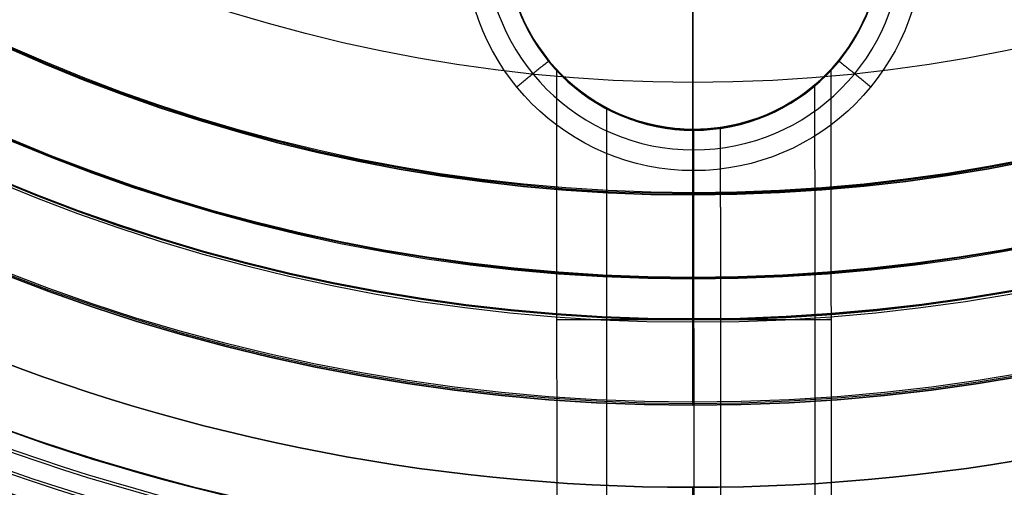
# Model space of a CAD drawing. Header units: millimetres. Extents: x -34.2 to 34.2, y -30.9 to 31.1.
# Tile 4 of 77: x -8.1 to 3.7, y -23.4 to -17.7. Entities that reach past the tile are written whole.
import ezdxf

# ---------------------------------------------------------------- set-up
doc = ezdxf.new("R2010")
doc.units = ezdxf.units.MM
for name, color, linetype, true_color in [('COTAS', 252, 'Continuous', 0x696969), ('IGES level 1', 7, 'Continuous', 0xe5eaed), ('IGES level 3', 7, 'Continuous', 0xe5eaed), ('IGES level 5', 7, 'Continuous', 0xe5eaed), ('IGES level 8', 7, 'Continuous', 0xcad1ee)]:
    doc.layers.add(name, color=color, linetype=linetype, true_color=true_color)

# ---------------------------------------------------------------- blocks, each defined once
blk = doc.blocks.new('Kivi_7w')
at = {"layer": 'IGES level 1', "extrusion": (0, 0, -1)}
for centre, radius, start, end in [((0, 0, 1.4), 31, 270, 90), ((0, 0, 0.85), 31, 270, 90), ((0, 0, 1.4), 31, 90, 270), ((0, 0, 0.85), 31, 90, 270), ((0, 0, 0.15), 30.85, 270, 90), ((0, 0, 0.15), 30.85, 90, 270), ((0, 0), 30.7, 270, 90), ((0, 0), 30.7, 90, 270), ((0, 0), 25.75, 270, 90), ((0, 0), 25.75, 90, 270), ((0, 0), 24.25, 270, 90), ((0, 0), 24.25, 90, 270), ((0, 0, 0.85), 23.5, 270, 90), ((0, 0), 23.5, 90, 270), ((0, 0, 0.85), 23.5, 90, 270), ((0, 0, -6), 24.25, 270, 330.3937), ((0, 0, -6), 24.25, 209.6063, 270), ((0, 0, -6), 25.75, 270, 330.8096), ((0, 0, -6), 25.75, 209.1904, 270)]:
    blk.add_arc(centre, radius, start, end, dxfattribs=at)
at = {"layer": 'IGES level 1'}
for centre, radius, start, end in [((0, 0, -0.3), 31, 90, 270), ((0, 0, -0.3), 31, 270, 90), ((0, 0, -1.55), 30.85, 90, 270), ((0, 0, -1.55), 30.85, 270, 90), ((0, 0, -1.7), 30.7, 90, 270), ((0, 0, -1.7), 30.7, 270, 90), ((0, 0), 25.75, 90, 270), ((0, 0), 25.75, 270, 90), ((0, 0), 24.25, 90, 270), ((0, 0), 24.25, 270, 90), ((0, 0), 23.5, 90, 270), ((0, 0, -1.7), 23.5, 90, 270), ((0, 0, -1.7), 23.5, 270, 90)]:
    blk.add_arc(centre, radius, start, end, dxfattribs=at)
for points in [[(0, -23.5), (0, -23.5, -1.7)], [(0, -24.25), (0, -23.5)]]:
    blk.add_open_spline(points, degree=1, dxfattribs=at)
at = {"layer": 'IGES level 3', "extrusion": (1.10169e-33, -0.002279, -0.999997)}
blk.add_arc((0, -0.01, -14.3), 22.5, 270, 90, dxfattribs=at)
at = {"layer": 'IGES level 3', "extrusion": (0, -0.002279, -0.999997)}
for centre, radius, start, end in [((0, -0.01, -6.3), 22.5, 270, 90), ((0, -0.01, -6.3), 22.5, 90, 270), ((0, -0.01, -10.3), 21, 270, 90), ((0, -0.01, -10.3), 21, 90, 270), ((0, -0.01, 0.45), 18.625, 270, 90), ((0, -0.01, 0.45), 18.625, 90, 270)]:
    blk.add_arc(centre, radius, start, end, dxfattribs=at)
at = {"layer": 'IGES level 3', "extrusion": (8.60932e-34, 0.002279, 0.999997)}
blk.add_arc((0, -0.01, -1.7), 22.5, 90, 270, dxfattribs=at)
at = {"layer": 'IGES level 3', "extrusion": (1.83571e-35, -0.002279, -0.999997)}
blk.add_arc((0, -0.01, 1.7), 22.5, 270, 90, dxfattribs=at)
at = {"layer": 'IGES level 3', "extrusion": (-2.72153e-31, -0.002279, -0.999997)}
blk.add_arc((0, -0.01, -14.3), 22.5, 90, 270, dxfattribs=at)
at = {"layer": 'IGES level 3', "extrusion": (-2.04356e-31, 0.002279, 0.999997)}
blk.add_arc((0, -0.01, -1.7), 22.5, 270, 90, dxfattribs=at)
at = {"layer": 'IGES level 3', "extrusion": (-9.81937e-34, -0.002279, -0.999997)}
blk.add_arc((0, -0.01, 1.7), 22.5, 90, 270, dxfattribs=at)
at = {"layer": 'IGES level 3', "extrusion": (1.00538e-33, 0.002279, 0.999997)}
blk.add_arc((0, -0.01, -1.7), 21.5, 90, 270, dxfattribs=at)
at = {"layer": 'IGES level 3', "extrusion": (-1.48889e-31, 0.002279, 0.999997)}
blk.add_arc((0, -0.01, -1.7), 21.5, 270, 90, dxfattribs=at)
at = {"layer": 'IGES level 3', "extrusion": (-5.20573e-33, -0.002279, -0.999997)}
blk.add_arc((0, -0.01, -14.3), 21, 270, 90, dxfattribs=at)
at = {"layer": 'IGES level 3', "extrusion": (2.32945e-33, 0.002279, 0.999997)}
blk.add_arc((0, -0.01, 6.3), 21, 90, 270, dxfattribs=at)
at = {"layer": 'IGES level 3', "extrusion": (1.16998e-30, -0.002279, -0.999997)}
blk.add_arc((0, -0.01, -14.3), 21, 90, 270, dxfattribs=at)
at = {"layer": 'IGES level 3', "extrusion": (-5.37156e-31, 0.002279, 0.999997)}
blk.add_arc((0, -0.01, 6.3), 21, 270, 90, dxfattribs=at)
at = {"layer": 'IGES level 3'}
for points in [[(-7.424, -13.898, 0.832), (-10.135, -18.975, -1.657)], [(0, -15.758, 0.836), (0, -21.514, -1.651)], [(0, -20.995, 6.348), (0, -17.745, 6.34)], [(0, -20.977, 14.348), (0, -20.995, 6.348)], [(0, -22.477, 14.351), (0, -20.977, 14.348)], [(0, -22.514, -1.649), (0, -21.514, -1.651)], [(0, -22.514, -1.649), (0, -22.477, 14.351)]]:
    blk.add_open_spline(points, degree=1, dxfattribs=at)
at = {"layer": 'IGES level 5', "extrusion": (-3.67087e-16, 0.002279, 0.999997)}
blk.add_arc((0, -0.01, 27.8), 25, 90.034, 270.034, dxfattribs=at)
at = {"layer": 'IGES level 5', "extrusion": (3.67088e-16, -0.002279, -0.999997)}
for start, end in [(269.966, 89.966), (89.966, 269.966)]:
    blk.add_arc((0, -0.01, -14.8), 25, start, end, dxfattribs=at)
at = {"layer": 'IGES level 5', "extrusion": (0, -0.002279, -0.999997)}
for centre, radius, start, end in [((0, -0.01, -21.3), 25, 269.966, 89.966), ((0, -0.01, -21.3), 25, 89.966, 269.966), ((0, -0.01, -28.05), 24.75, 269.966, 89.966), ((0, -0.01, -28.05), 24.75, 89.966, 269.966), ((0, -0.01, -12.3), 21.5, 269.966, 89.966), ((0, -0.01, -12.3), 21.5, 89.966, 269.966), ((0, -0.01, -15.9), 20, 269.966, 89.966), ((0, -0.01, -15.9), 20, 89.966, 269.966)]:
    blk.add_arc(centre, radius, start, end, dxfattribs=at)
at = {"layer": 'IGES level 5', "extrusion": (-3.67088e-16, 0.002279, 0.999997)}
blk.add_arc((0, -0.01, 27.8), 25, 270.034, 90.034, dxfattribs=at)
at = {"layer": 'IGES level 5', "extrusion": (0, 0.002279, 0.999997)}
for centre, radius, start, end in [((0, -0.01, 14.55), 24.75, 90.034, 270.034), ((0, -0.01, 14.55), 24.75, 270.034, 90.034), ((0.01, -17.01, 28.05), 2.5, 90.034, 270.034), ((0.01, -17.01, 28.05), 2.5, 270.034, 90.034), ((0.01, -17.01, 24.65), 2.25, 90.034, 224.2528), ((0.01, -17.01, 24.65), 2.25, 315.798, 90.034)]:
    blk.add_arc(centre, radius, start, end, dxfattribs=at)
at = {"layer": 'IGES level 5', "extrusion": (3.67065e-16, -0.002279, -0.999997)}
blk.add_arc((0, -0.01, -28.3), 24.5, 269.966, 89.966, dxfattribs=at)
at = {"layer": 'IGES level 5', "extrusion": (-3.67065e-16, 0.002279, 0.999997)}
blk.add_arc((0, -0.01, 14.3), 24.5, 90.034, 270.034, dxfattribs=at)
at = {"layer": 'IGES level 5', "extrusion": (3.67064e-16, -0.002279, -0.999997)}
blk.add_arc((0, -0.01, -28.3), 24.5, 89.966, 269.966, dxfattribs=at)
at = {"layer": 'IGES level 5', "extrusion": (-3.67064e-16, 0.002279, 0.999997)}
blk.add_arc((0, -0.01, 14.3), 24.5, 270.034, 90.034, dxfattribs=at)
at = {"layer": 'IGES level 5', "extrusion": (3.67093e-16, -0.002279, -0.999997)}
for start, end in [(89.966, 269.966), (269.966, 89.966)]:
    blk.add_arc((0, -0.01, -14.3), 21.5, start, end, dxfattribs=at)
at = {"layer": 'IGES level 5', "extrusion": (-3.67043e-16, 0.002279, 0.999997)}
for start, end in [(90.034, 270.034), (270.034, 90.034)]:
    blk.add_arc((0, -0.01, 10.3), 21.5, start, end, dxfattribs=at)
at = {"layer": 'IGES level 5', "extrusion": (-3.67034e-16, 0.002279, 0.999997)}
blk.add_arc((0, -0.01, 10.3), 21.5, 90.034, 270.034, dxfattribs=at)
at = {"layer": 'IGES level 5', "extrusion": (-3.67033e-16, 0.002279, 0.999997)}
blk.add_arc((0, -0.01, 10.3), 21.5, 270.034, 90.034, dxfattribs=at)
at = {"layer": 'IGES level 5', "extrusion": (3.6711e-16, -0.002279, -0.999997)}
for start, end in [(269.966, 89.966), (89.966, 269.966)]:
    blk.add_arc((0, -0.01, -21.5), 20, start, end, dxfattribs=at)
at = {"layer": 'IGES level 5', "extrusion": (-3.67056e-16, 0.002279, 0.999997)}
blk.add_arc((0, -0.01, 10.3), 20, 90.034, 270.034, dxfattribs=at)
at = {"layer": 'IGES level 5', "extrusion": (3.67107e-16, -0.002279, -0.999997)}
blk.add_arc((0, -0.01, -10.3), 20, 269.966, 89.966, dxfattribs=at)
at = {"layer": 'IGES level 5', "extrusion": (3.67106e-16, -0.002279, -0.999997)}
blk.add_arc((0, -0.01, -10.3), 20, 89.966, 269.966, dxfattribs=at)
at = {"layer": 'IGES level 5', "extrusion": (-3.67057e-16, 0.002279, 0.999997)}
blk.add_arc((0, -0.01, 10.3), 20, 270.034, 90.034, dxfattribs=at)
at = {"layer": 'IGES level 5', "extrusion": (3.67121e-16, -0.002279, -0.999997)}
blk.add_arc((-0.01, -17.01, -28.3), 2.75, 269.966, 89.966, dxfattribs=at)
at = {"layer": 'IGES level 5', "extrusion": (3.67117e-16, -0.002279, -0.999997)}
blk.add_arc((-0.01, -17.01, -28.3), 2.75, 89.966, 269.966, dxfattribs=at)
at = {"layer": 'IGES level 5', "extrusion": (-3.66861e-16, 0.002279, 0.999997)}
for centre in [(0.01, -17.01, 27.8), (0.01, -17.01, 21.5)]:
    blk.add_arc(centre, 2.25, 90.034, 270.034, dxfattribs=at)
at = {"layer": 'IGES level 5', "extrusion": (-3.67797e-16, 0.002279, 0.999997)}
blk.add_arc((0.01, -17.01, 27.8), 2.25, 270.034, 90.034, dxfattribs=at)
at = {"layer": 'IGES level 5', "extrusion": (-3.66862e-16, 0.002279, 0.999997)}
blk.add_arc((0.01, -17.01, 21.5), 2.25, 270.034, 90.034, dxfattribs=at)
at = {"layer": 'IGES level 5', "extrusion": (-0.000593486, 0.999997, -0.002279)}
for start, end in [(0.0001, 180.0001), (180.0001, 0.0001)]:
    blk.add_arc((0, 24.3, -21.541), 1.65, start, end, dxfattribs=at)
at = {"layer": 'IGES level 5'}
for points in [[(-1.728, -18.375, 27.842), (-2.115, -18.691, 28.343)], [(-1.728, -18.389, 21.542), (-1.728, -18.375, 27.842)], [(1.75, -18.373, 27.842), (2.137, -18.689, 28.343)], [(1.75, -18.387, 21.542), (1.75, -18.373, 27.842)], [(-1.639, -18.485, 24.342), (-1.635, -24.401, 24.356)], [(1.665, -24.399, 24.356), (1.661, -18.483, 24.342)], [(1.47, -24.417, 25.134), (1.466, -18.667, 25.12)], [(1.47, -24.42, 23.578), (1.466, -18.671, 23.565)], [(-1.032, -24.45, 25.631), (-1.035, -18.944, 25.619)], [(-1.032, -24.456, 23.08), (-1.035, -18.949, 23.068)], [(0.012, -19.695, 28.345), (0.011, -19.196, 27.844)], [(0.011, -19.196, 27.844), (0.011, -19.201, 25.994)], [(0.011, -19.208, 22.694), (0.011, -19.211, 21.544)], [(0.012, -19.961, 21.546), (0.011, -19.211, 21.544)], [(0.336, -24.481, 25.974), (0.333, -19.177, 25.962)], [(0.336, -24.488, 22.738), (0.333, -19.184, 22.725)], [(0.015, -24.445, 28.356), (0.012, -19.695, 28.345)], [(0.012, -19.961, 21.546), (0.012, -19.986, 10.346)], [(0.013, -21.486, 10.349), (0.012, -19.986, 10.346)], [(0.013, -21.486, 10.349), (0.013, -21.477, 14.349)], [(0.015, -24.477, 14.356), (0.013, -21.477, 14.349)]]:
    blk.add_open_spline(points, degree=1, dxfattribs=at)
for points, knots in [([(-1.639, -18.485, 24.342), (-1.639, -18.484, 24.78), (-1.45, -18.692, 25.212), (-1.017, -18.963, 25.65), (-0.853, -19.041, 25.768), (-0.428, -19.169, 25.951), (-0.204, -19.201, 25.994), (0.011, -19.201, 25.994)], [2, 2, 2, 2, 2.5, 2.5, 2.75, 2.75, 3, 3, 3, 3]), ([(0.011, -19.208, 22.694), (-0.096, -19.208, 22.694), (-0.206, -19.2, 22.704), (-0.424, -19.168, 22.748), (-0.547, -19.14, 22.788), (-0.685, -19.098, 22.847), (-0.732, -19.082, 22.869), (-0.826, -19.047, 22.921), (-0.883, -19.023, 22.956), (-0.958, -18.989, 23.007), (-0.997, -18.97, 23.036), (-1.058, -18.938, 23.086), (-1.078, -18.927, 23.104), (-1.12, -18.903, 23.141), (-1.15, -18.885, 23.171), (-1.184, -18.864, 23.205), (-1.223, -18.84, 23.246), (-1.287, -18.795, 23.324), (-1.305, -18.782, 23.348), (-1.336, -18.76, 23.389), (-1.341, -18.756, 23.397), (-1.392, -18.716, 23.473), (-1.421, -18.693, 23.522), (-1.47, -18.651, 23.614), (-1.484, -18.638, 23.643), (-1.553, -18.575, 23.805), (-1.581, -18.546, 23.895), (-1.628, -18.498, 24.12), (-1.639, -18.485, 24.233), (-1.639, -18.485, 24.342)], [1, 1, 1, 1, 1.125, 1.125, 1.25, 1.25, 1.3125, 1.3125, 1.375, 1.375, 1.4375, 1.4375, 1.46875, 1.46875, 1.5, 1.5, 1.5625, 1.5625, 1.59375, 1.59375, 1.625, 1.625, 1.6875, 1.6875, 1.75, 1.75, 1.875, 1.875, 2, 2, 2, 2]), ([(0.011, -19.201, 25.994), (-0.096, -19.201, 25.994), (-0.206, -19.193, 25.983), (-0.425, -19.161, 25.939), (-0.546, -19.133, 25.9), (-0.829, -19.048, 25.778), (-1.016, -18.964, 25.651), (-1.234, -18.827, 25.43), (-1.291, -18.789, 25.363), (-1.392, -18.712, 25.213), (-1.421, -18.689, 25.165), (-1.47, -18.648, 25.072), (-1.485, -18.634, 25.041), (-1.554, -18.572, 24.879), (-1.581, -18.544, 24.79), (-1.628, -18.497, 24.564), (-1.639, -18.485, 24.452), (-1.639, -18.485, 24.342)], [1, 1, 1, 1, 1.125, 1.125, 1.25, 1.25, 1.5, 1.5, 1.625, 1.625, 1.6875, 1.6875, 1.75, 1.75, 1.875, 1.875, 2, 2, 2, 2]), ([(-1.639, -18.485, 24.342), (-1.639, -18.485, 24.233), (-1.625, -18.501, 24.105), (-1.594, -18.533, 23.958), (-1.582, -18.546, 23.908), (-1.55, -18.577, 23.804), (-1.524, -18.602, 23.737), (-1.491, -18.633, 23.657), (-1.47, -18.651, 23.614), (-1.434, -18.682, 23.545), (-1.42, -18.693, 23.521), (-1.391, -18.717, 23.473), (-1.368, -18.735, 23.437), (-1.338, -18.758, 23.392), (-1.311, -18.779, 23.353), (-1.243, -18.826, 23.27), (-1.223, -18.839, 23.247), (-1.187, -18.862, 23.209), (-1.182, -18.865, 23.203), (-0.994, -18.98, 23.013), (-0.851, -19.048, 22.918), (-0.427, -19.176, 22.736), (-0.204, -19.208, 22.694), (0.011, -19.208, 22.694)], [1, 1, 1, 1, 1.125, 1.125, 1.1875, 1.1875, 1.25, 1.25, 1.3125, 1.3125, 1.34375, 1.34375, 1.375, 1.375, 1.4375, 1.4375, 1.46875, 1.46875, 1.5, 1.5, 1.75, 1.75, 2, 2, 2, 2]), ([(0.011, -19.201, 25.994), (0.119, -19.201, 25.994), (0.228, -19.193, 25.983), (0.447, -19.16, 25.939), (0.569, -19.132, 25.9), (0.846, -19.049, 25.781), (1.039, -18.96, 25.651), (1.257, -18.827, 25.43), (1.323, -18.782, 25.349), (1.438, -18.691, 25.177), (1.483, -18.655, 25.099), (1.625, -18.526, 24.763), (1.661, -18.483, 24.541), (1.661, -18.483, 24.342)], [4.141593, 4.141593, 4.141593, 4.141593, 4.266593, 4.266593, 4.391593, 4.391593, 4.641593, 4.641593, 4.766593, 4.766593, 4.891593, 4.891593, 5.141593, 5.141593, 5.141593, 5.141593]), ([(1.661, -18.483, 24.342), (1.661, -18.483, 24.243), (1.652, -18.494, 24.138), (1.621, -18.527, 23.976), (1.607, -18.541, 23.921), (1.574, -18.574, 23.81), (1.547, -18.599, 23.738), (1.496, -18.646, 23.618), (1.438, -18.697, 23.507), (1.323, -18.786, 23.336), (1.259, -18.83, 23.258), (1.037, -18.969, 23.034), (0.876, -19.046, 22.919), (0.451, -19.176, 22.737), (0.227, -19.208, 22.694), (0.011, -19.208, 22.694)], [5.141593, 5.141593, 5.141593, 5.141593, 5.266593, 5.266593, 5.329093, 5.329093, 5.391593, 5.391593, 5.516593, 5.516593, 5.641593, 5.641593, 5.891593, 5.891593, 6.141593, 6.141593, 6.141593, 6.141593]), ([(1.661, -18.483, 24.342), (1.661, -18.483, 24.441), (1.652, -18.493, 24.546), (1.61, -18.536, 24.763), (1.571, -18.574, 24.89), (1.489, -18.65, 25.084), (1.438, -18.691, 25.177), (1.323, -18.782, 25.349), (1.268, -18.82, 25.419), (1.017, -18.973, 25.673), (0.873, -19.041, 25.769), (0.45, -19.168, 25.951), (0.226, -19.2, 25.994), (0.011, -19.201, 25.994)], [0, 0, 0, 0, 0.125, 0.125, 0.25, 0.25, 0.375, 0.375, 0.5, 0.5, 0.75, 0.75, 1, 1, 1, 1]), ([(0.011, -19.208, 22.694), (0.119, -19.208, 22.694), (0.229, -19.2, 22.704), (0.448, -19.167, 22.749), (0.57, -19.139, 22.788), (0.851, -19.054, 22.909), (1.04, -18.967, 23.037), (1.257, -18.83, 23.256), (1.311, -18.794, 23.32), (1.415, -18.715, 23.473), (1.444, -18.691, 23.522), (1.493, -18.649, 23.615), (1.506, -18.637, 23.642), (1.625, -18.527, 23.921), (1.661, -18.484, 24.144), (1.661, -18.483, 24.342)], [2, 2, 2, 2, 2.125, 2.125, 2.25, 2.25, 2.5, 2.5, 2.625, 2.625, 2.6875, 2.6875, 2.75, 2.75, 3, 3, 3, 3])]:
    blk.add_open_spline(points, degree=3, knots=knots, dxfattribs=at)
at = {"layer": 'IGES level 8', "extrusion": (0, -0.002279, -0.999997)}
blk.add_arc((0, -0.01, -5.2), 17.5, 113.097, 293.097, dxfattribs=at)
at = {"layer": 'IGES level 8', "extrusion": (6.98883e-15, -0.002279, -0.999997)}
blk.add_arc((0, -0.01, -4.45), 17.5, 113.097, 293.097, dxfattribs=at)
at = {"layer": 'IGES level 8', "extrusion": (5.91211e-16, -0.002279, -0.999997)}
blk.add_arc((0, -0.01, -5.95), 17.5, 209.6594, 286.5346, dxfattribs=at)

msp = doc.modelspace()

# ---------------------------------------------------------------- block references
at = {"layer": 'COTAS'}
msp.add_blockref('Kivi_7w', (0, 0.136, 2.024), dxfattribs=at)

doc.saveas('drawing.dxf')
